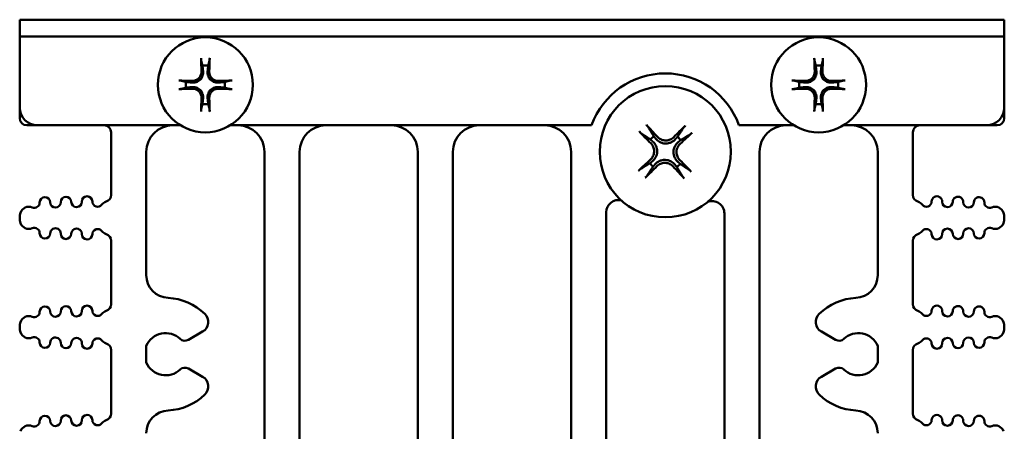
# Model space of a CAD drawing. Header units: inches. Extents: x 1.3 to 23.8, y 0.4 to 18.6.
# Tile 14 of 16: x 9.2 to 12, y 17.5 to 18.6. Entities that reach past the tile are written whole.
import ezdxf

# ---------------------------------------------------------------- set-up
doc = ezdxf.new("R2010")
doc.units = ezdxf.units.IN
doc.header["$LTSCALE"] = 0.8
doc.header["$MEASUREMENT"] = 0
doc.layers.add('Visible (ANSI)', color=7, linetype='Continuous', lineweight=50)

msp = doc.modelspace()

# ---------------------------------------------------------------- linework, layer by layer
at = {"layer": 'Visible (ANSI)'}
for p, q in [((9.1574, 18.6198), (9.2074, 18.6198)), ((9.1574, 18.6198), (9.1574, 18.572)), ((11.9074, 18.6198), (9.2074, 18.6198)), ((11.9074, 18.6198), (11.9574, 18.6198)), ((11.9574, 18.572), (11.9574, 18.6198)), ((9.1574, 18.3698), (9.1574, 18.572)), ((9.2074, 18.572), (9.1574, 18.572)), ((9.1574, 18.572), (9.1574, 18.572)), ((9.2074, 18.572), (11.9074, 18.572)), ((11.9574, 18.572), (11.9074, 18.572)), ((11.9574, 18.572), (11.9574, 18.3698)), ((11.9574, 18.572), (11.9574, 18.572)), ((9.1574, 18.3398), (9.1574, 18.3698)), ((11.9574, 18.3398), (11.9574, 18.3698)), ((9.1774, 18.3198), (9.2074, 18.3198)), ((9.6147, 18.3198), (9.2074, 18.3198)), ((10.7839, 18.3198), (9.7561, 18.3198)), ((11.3587, 18.3198), (11.2029, 18.3198)), ((11.9074, 18.3198), (11.5001, 18.3198)), ((11.9074, 18.3198), (11.9374, 18.3198)), ((9.4174, 18.2998), (9.4174, 18.1221)), ((11.6974, 18.1221), (11.6974, 18.2998)), ((9.5174, 17.8942), (9.5174, 18.2448)), ((9.8534, 18.2448), (9.8534, 15.6548)), ((9.9534, 15.6948), (9.9534, 18.2448)), ((10.2894, 18.2448), (10.2894, 15.6948)), ((10.3894, 15.6948), (10.3894, 18.2448)), ((10.7254, 18.2448), (10.7254, 15.6948)), ((11.2614, 15.6548), (11.2614, 18.2448)), ((11.5974, 18.2448), (11.5974, 17.8942)), ((10.8254, 15.6948), (10.8254, 18.0725)), ((11.1614, 18.0696), (11.1614, 15.6948)), ((9.1574, 18.056), (9.1574, 18.0576)), ((11.9574, 18.056), (11.9574, 18.0576)), ((9.4174, 17.9914), (9.4174, 17.8116)), ((11.6974, 17.8116), (11.6974, 17.9914)), ((9.1574, 17.7454), (9.1574, 17.747)), ((9.6373, 17.7102), (9.6776, 17.7335)), ((11.4372, 17.7335), (11.4775, 17.7102)), ((11.9574, 17.7454), (11.9574, 17.747)), ((9.4174, 17.6809), (9.4174, 17.501)), ((9.5174, 17.6454), (9.5174, 17.6934)), ((11.5974, 17.6934), (11.5974, 17.6454)), ((11.6974, 17.501), (11.6974, 17.6809)), ((9.6776, 17.6053), (9.6373, 17.6285)), ((11.4775, 17.6285), (11.4372, 17.6053))]:
    msp.add_line(p, q, dxfattribs=at)
for centre, radius in [((9.6854, 18.4348), 0.135), ((11.4294, 18.4348), 0.135), ((10.9934, 18.2448), 0.1865)]:
    msp.add_circle(centre, radius, dxfattribs=at)
for centre, radius, start, end in [((9.6854, 18.4348), 0.0553, 81.4296, 98.5704), ((11.4294, 18.4348), 0.0553, 81.4296, 98.5704), ((10.9934, 18.2448), 0.2225, 19.699, 160.301), ((9.6854, 18.4348), 0.0553, 171.4296, 188.5704), ((9.6854, 18.4348), 0.0553, 351.4296, 8.5704), ((11.4294, 18.4348), 0.0553, 171.4296, 188.5704), ((11.4294, 18.4348), 0.0553, 351.4296, 8.5704), ((9.2074, 18.3698), 0.05, 180, 270), ((9.6854, 18.4348), 0.0553, 261.4296, 278.5704), ((11.4294, 18.4348), 0.0553, 261.4296, 278.5704), ((11.9074, 18.3698), 0.05, 270, 0), ((9.1774, 18.3398), 0.02, 180, 270), ((9.3974, 18.2998), 0.02, 0, 90), ((9.5924, 18.2448), 0.075, 90, 180), ((9.7784, 18.2448), 0.075, 0, 90), ((10.0284, 18.2448), 0.075, 90, 180), ((10.2144, 18.2448), 0.075, 0, 90), ((10.4644, 18.2448), 0.075, 90, 180), ((10.6504, 18.2448), 0.075, 0, 90), ((11.3364, 18.2448), 0.075, 90, 180), ((11.5224, 18.2448), 0.075, 0, 90), ((11.7174, 18.2998), 0.02, 90, 180), ((11.9374, 18.3398), 0.02, 270, 0), ((10.9934, 18.2448), 0.0546, 126.9602, 140.7468), ((10.9934, 18.2448), 0.0546, 36.9602, 50.7468), ((10.9934, 18.2448), 0.0546, 216.9602, 230.7468), ((10.9934, 18.2448), 0.0546, 306.9602, 320.7468), ((9.2891, 18.1018), 0.015, 1.1017, 181.1017), ((9.3491, 18.103), 0.015, 1.1017, 181.1017), ((9.3974, 18.1221), 0.02, 287.2568, 0), ((11.7174, 18.1221), 0.02, 180, 252.7432), ((11.7657, 18.103), 0.015, 358.8983, 178.8983), ((11.8257, 18.1018), 0.015, 358.8983, 178.8983), ((9.1834, 18.0633), 0.025, 66.8521, 160.9481), ((9.1991, 18.1001), 0.015, 246.8521, 1.1017), ((9.2291, 18.1006), 0.015, 1.1017, 181.1017), ((9.2591, 18.1012), 0.015, 181.1017, 1.1017), ((9.3191, 18.1024), 0.015, 181.1017, 1.1017), ((9.3791, 18.1035), 0.015, 181.1017, 322.4195), ((9.4108, 18.0791), 0.025, 107.2568, 142.4195), ((10.8604, 18.0725), 0.035, 77.3107, 180), ((11.1264, 18.0696), 0.035, 0, 111.7357), ((11.7041, 18.0791), 0.025, 37.5805, 72.7432), ((11.7358, 18.1035), 0.015, 217.5805, 358.8983), ((11.7957, 18.1024), 0.015, 178.8983, 358.8983), ((11.8557, 18.1012), 0.015, 178.8983, 358.8983), ((11.8857, 18.1006), 0.015, 358.8983, 178.8983), ((11.9157, 18.1001), 0.015, 178.8983, 293.1479), ((11.9314, 18.0633), 0.025, 19.0519, 113.1479), ((9.1999, 18.0576), 0.0425, 160.9481, 180), ((11.9149, 18.0576), 0.0425, 0, 19.0519), ((9.1999, 18.056), 0.0425, 180, 199.0519), ((9.1834, 18.0502), 0.025, 199.0519, 293.1479), ((11.9314, 18.0502), 0.025, 246.8521, 340.9481), ((11.9149, 18.056), 0.0425, 340.9481, 0), ((9.1991, 18.0135), 0.015, 358.8983, 113.1479), ((9.2291, 18.0129), 0.015, 178.8983, 358.8983), ((9.2591, 18.0123), 0.015, 358.8983, 178.8983), ((9.2891, 18.0117), 0.015, 178.8983, 358.8983), ((9.3191, 18.0112), 0.015, 358.8983, 178.8983), ((9.3491, 18.0106), 0.015, 178.8983, 358.8983), ((9.3791, 18.01), 0.015, 37.5805, 178.8983), ((9.4108, 18.0344), 0.025, 217.5805, 252.7432), ((9.3974, 17.9914), 0.02, 0, 72.7432), ((11.7174, 17.9914), 0.02, 107.2568, 180), ((11.7041, 18.0344), 0.025, 287.2568, 322.4195), ((11.7358, 18.01), 0.015, 1.1017, 142.4195), ((11.7657, 18.0106), 0.015, 181.1017, 1.1017), ((11.7957, 18.0112), 0.015, 1.1017, 181.1017), ((11.8257, 18.0117), 0.015, 181.1017, 1.1017), ((11.8557, 18.0123), 0.015, 1.1017, 181.1017), ((11.8857, 18.0129), 0.015, 181.1017, 1.1017), ((11.9157, 18.0135), 0.015, 66.8521, 181.1017), ((9.5824, 17.8942), 0.065, 180, 267.4527), ((11.5324, 17.8942), 0.065, 272.5473, 0), ((9.3974, 17.8116), 0.02, 287.2568, 0), ((9.5724, 17.6694), 0.16, 45.8354, 87.4527), ((11.5424, 17.6694), 0.16, 92.5473, 134.1646), ((11.7174, 17.8116), 0.02, 180, 252.7432), ((9.1991, 17.7895), 0.015, 246.8521, 1.1017), ((9.2291, 17.7901), 0.015, 1.1017, 181.1017), ((9.2591, 17.7907), 0.015, 181.1017, 1.1017), ((9.2891, 17.7912), 0.015, 1.1017, 181.1017), ((9.3191, 17.7918), 0.015, 181.1017, 1.1017), ((9.3491, 17.7924), 0.015, 1.1017, 181.1017), ((9.3791, 17.793), 0.015, 181.1017, 322.4195), ((9.4108, 17.7686), 0.025, 107.2568, 142.4195), ((9.6616, 17.7612), 0.032, 300, 45.8354), ((11.4532, 17.7612), 0.032, 134.1646, 240), ((11.7041, 17.7686), 0.025, 37.5805, 72.7432), ((11.7358, 17.793), 0.015, 217.5805, 358.8983), ((11.7657, 17.7924), 0.015, 358.8983, 178.8983), ((11.7957, 17.7918), 0.015, 178.8983, 358.8983), ((11.8257, 17.7912), 0.015, 358.8983, 178.8983), ((11.8557, 17.7907), 0.015, 178.8983, 358.8983), ((11.8857, 17.7901), 0.015, 358.8983, 178.8983), ((11.9157, 17.7895), 0.015, 178.8983, 293.1479), ((9.1999, 17.747), 0.0425, 160.9481, 180), ((9.1834, 17.7527), 0.025, 66.8521, 160.9481), ((11.9314, 17.7527), 0.025, 19.0519, 113.1479), ((11.9149, 17.747), 0.0425, 0, 19.0519), ((9.1999, 17.7454), 0.0425, 180, 199.0519), ((9.1834, 17.7397), 0.025, 199.0519, 293.1479), ((9.5724, 17.6694), 0.06, 46.6545, 156.4435), ((11.5424, 17.6694), 0.06, 23.5565, 133.3455), ((11.9314, 17.7397), 0.025, 246.8521, 340.9481), ((11.9149, 17.7454), 0.0425, 340.9481, 0), ((9.1991, 17.7029), 0.015, 358.8983, 113.1479), ((9.2291, 17.7023), 0.015, 178.8983, 358.8983), ((9.2591, 17.7018), 0.015, 358.8983, 178.8983), ((9.2891, 17.7012), 0.015, 178.8983, 358.8983), ((9.3191, 17.7006), 0.015, 358.8983, 178.8983), ((9.3491, 17.7), 0.015, 178.8983, 358.8983), ((9.3791, 17.6994), 0.015, 37.5805, 178.8983), ((9.4108, 17.7238), 0.025, 217.5805, 252.7432), ((9.3974, 17.6809), 0.02, 0, 72.7432), ((9.6273, 17.7276), 0.02, 226.6545, 300), ((11.4875, 17.7276), 0.02, 240, 313.3455), ((11.7174, 17.6809), 0.02, 107.2568, 180), ((11.7041, 17.7238), 0.025, 287.2568, 322.4195), ((11.7358, 17.6994), 0.015, 1.1017, 142.4195), ((11.7657, 17.7), 0.015, 181.1017, 1.1017), ((11.7957, 17.7006), 0.015, 1.1017, 181.1017), ((11.8257, 17.7012), 0.015, 181.1017, 1.1017), ((11.8557, 17.7018), 0.015, 1.1017, 181.1017), ((11.8857, 17.7023), 0.015, 181.1017, 1.1017), ((11.9157, 17.7029), 0.015, 66.8521, 181.1017), ((9.5724, 17.6694), 0.06, 203.5565, 313.3455), ((11.5424, 17.6694), 0.06, 226.6545, 336.4435), ((9.6273, 17.6112), 0.02, 60, 133.3455), ((11.4875, 17.6112), 0.02, 46.6545, 120), ((9.6616, 17.5776), 0.032, 314.1646, 60), ((11.4532, 17.5776), 0.032, 120, 225.8354), ((9.5724, 17.6694), 0.16, 272.5473, 314.1646), ((11.5424, 17.6694), 0.16, 225.8354, 267.4527), ((9.3974, 17.501), 0.02, 287.2568, 0), ((9.5824, 17.4446), 0.065, 92.5473, 180), ((11.5324, 17.4446), 0.065, 0, 87.4527), ((11.7174, 17.501), 0.02, 180, 252.7432), ((9.1991, 17.479), 0.015, 246.8521, 1.1017), ((9.2291, 17.4795), 0.015, 1.1017, 181.1017), ((9.2591, 17.4801), 0.015, 181.1017, 1.1017), ((9.2891, 17.4807), 0.015, 1.1017, 181.1017), ((9.3191, 17.4813), 0.015, 181.1017, 1.1017), ((9.3491, 17.4818), 0.015, 1.1017, 181.1017), ((9.3791, 17.4824), 0.015, 181.1017, 322.4195), ((9.4108, 17.458), 0.025, 107.2568, 142.4195), ((11.7041, 17.458), 0.025, 37.5805, 72.7432), ((11.7358, 17.4824), 0.015, 217.5805, 358.8983), ((11.7657, 17.4818), 0.015, 358.8983, 178.8983), ((11.7957, 17.4813), 0.015, 178.8983, 358.8983), ((11.8257, 17.4807), 0.015, 358.8983, 178.8983), ((11.8557, 17.4801), 0.015, 178.8983, 358.8983), ((11.8857, 17.4795), 0.015, 358.8983, 178.8983), ((11.9157, 17.479), 0.015, 178.8983, 293.1479), ((9.1834, 17.4422), 0.025, 66.8521, 160.9481), ((11.9314, 17.4422), 0.025, 19.0519, 113.1479)]:
    msp.add_arc(centre, radius, start, end, dxfattribs=at)
for centre, major_axis, start_param, end_param in [((9.6917, 18.4352), (0.0111, -0.175), 4.261039, 4.4898), ((9.6791, 18.4352), (0.0111, 0.175), 4.934978, 5.163739), ((11.4357, 18.4352), (0.0111, -0.175), 4.261039, 4.4898), ((11.4231, 18.4352), (0.0111, 0.175), 4.934978, 5.163739), ((9.685, 18.4285), (-0.175, 0.0111), 4.934978, 5.163739), ((9.6858, 18.4285), (-0.175, -0.0111), 4.261039, 4.4898), ((11.429, 18.4285), (-0.175, 0.0111), 4.934978, 5.163739), ((11.4298, 18.4285), (-0.175, -0.0111), 4.261039, 4.4898), ((9.685, 18.4411), (0.175, 0.0111), 4.261039, 4.4898), ((9.6917, 18.4344), (-0.0111, -0.175), 4.934978, 5.163739), ((9.6791, 18.4344), (-0.0111, 0.175), 4.261039, 4.4898), ((9.6858, 18.4411), (0.175, -0.0111), 4.934978, 5.163739), ((11.429, 18.4411), (0.175, 0.0111), 4.261039, 4.4898), ((11.4357, 18.4344), (-0.0111, -0.175), 4.934978, 5.163739), ((11.4231, 18.4344), (-0.0111, 0.175), 4.261039, 4.4898), ((11.4298, 18.4411), (0.175, -0.0111), 4.934978, 5.163739), ((10.9862, 18.2385), (-0.1605, 0.1815), 4.905895, 5.104794), ((11.0003, 18.2382), (-0.1676, -0.1749), 4.319984, 4.518883), ((11, 18.2517), (0.1749, -0.1676), 4.319984, 4.518883), ((10.9871, 18.252), (0.1815, 0.1605), 4.905895, 5.104794), ((10.9997, 18.2376), (-0.1815, -0.1605), 4.905895, 5.104794), ((10.9865, 18.2514), (0.1676, 0.1749), 4.319984, 4.518883), ((11.0006, 18.2512), (0.1605, -0.1815), 4.905895, 5.104794), ((10.9868, 18.2379), (-0.1749, 0.1676), 4.319984, 4.518883)]:
    msp.add_ellipse(centre, major_axis=major_axis, ratio=0.087156, start_param=start_param, end_param=end_param, dxfattribs=at)
for points, knots in [([(9.6738, 18.5032), (9.6737, 18.5035), (9.6737, 18.5039), (9.6735, 18.5048), (9.6735, 18.5054), (9.6733, 18.5067), (9.6733, 18.5075), (9.6732, 18.5089), (9.6731, 18.5097), (9.6731, 18.5105), (9.6731, 18.5106), (9.6731, 18.5107)], [0.04854437, 0.04854437, 0.04854437, 0.04854437, 0.05284301, 0.05284301, 0.05810894, 0.05810894, 0.06340254, 0.06340254, 0.06870047, 0.06870047, 0.06955036, 0.06955036, 0.06955036, 0.06955036]), ([(9.6977, 18.5107), (9.6977, 18.5106), (9.6977, 18.5105), (9.6977, 18.5097), (9.6976, 18.5089), (9.6975, 18.5075), (9.6975, 18.5067), (9.6974, 18.5054), (9.6973, 18.5048), (9.6971, 18.5039), (9.6971, 18.5035), (9.697, 18.5032)], [0.0150618, 0.0150618, 0.0150618, 0.0150618, 0.01591169, 0.01591169, 0.02120962, 0.02120962, 0.02650322, 0.02650322, 0.03176915, 0.03176915, 0.03606779, 0.03606779, 0.03606779, 0.03606779]), ([(11.4178, 18.5032), (11.4177, 18.5035), (11.4177, 18.5039), (11.4175, 18.5048), (11.4175, 18.5054), (11.4173, 18.5067), (11.4173, 18.5075), (11.4172, 18.5089), (11.4171, 18.5097), (11.4171, 18.5105), (11.4171, 18.5106), (11.4171, 18.5107)], [0.04854437, 0.04854437, 0.04854437, 0.04854437, 0.05284301, 0.05284301, 0.05810894, 0.05810894, 0.06340254, 0.06340254, 0.06870047, 0.06870047, 0.06955036, 0.06955036, 0.06955036, 0.06955036]), ([(11.4417, 18.5107), (11.4417, 18.5106), (11.4417, 18.5105), (11.4417, 18.5097), (11.4416, 18.5089), (11.4415, 18.5075), (11.4415, 18.5067), (11.4414, 18.5054), (11.4413, 18.5048), (11.4411, 18.5039), (11.4411, 18.5035), (11.441, 18.5032)], [0.0150618, 0.0150618, 0.0150618, 0.0150618, 0.01591169, 0.01591169, 0.02120962, 0.02120962, 0.02650322, 0.02650322, 0.03176915, 0.03176915, 0.03606779, 0.03606779, 0.03606779, 0.03606779]), ([(9.679, 18.4732), (9.6794, 18.4694), (9.6791, 18.4653), (9.6773, 18.4592), (9.6764, 18.4571), (9.674, 18.4531), (9.6726, 18.4512), (9.6691, 18.4477), (9.6672, 18.4462), (9.6631, 18.4439), (9.661, 18.443), (9.6549, 18.4412), (9.6508, 18.4408), (9.647, 18.4413)], [0.3400621, 0.3400621, 0.3400621, 0.3400621, 0.3728415, 0.3728415, 0.3915916, 0.3915916, 0.4103416, 0.4103416, 0.4290917, 0.4290917, 0.4478417, 0.4478417, 0.4806211, 0.4806211, 0.4806211, 0.4806211]), ([(9.6744, 18.4729), (9.6745, 18.4698), (9.674, 18.4664), (9.6718, 18.46), (9.67, 18.457), (9.6658, 18.4522), (9.663, 18.4501), (9.657, 18.4471), (9.6537, 18.4462), (9.6495, 18.4458), (9.6484, 18.4458), (9.6473, 18.4459)], [0, 0, 0, 0, 0.0244853, 0.0244853, 0.0489707, 0.0489707, 0.0733441, 0.0733441, 0.0977174, 0.0977174, 0.1059587, 0.1059587, 0.1059587, 0.1059587]), ([(9.7238, 18.4413), (9.72, 18.4408), (9.7159, 18.4412), (9.7098, 18.443), (9.7077, 18.4439), (9.7036, 18.4462), (9.7017, 18.4477), (9.6983, 18.4512), (9.6968, 18.4531), (9.6945, 18.4571), (9.6935, 18.4592), (9.6917, 18.4653), (9.6914, 18.4694), (9.6918, 18.4732)], [0.3400621, 0.3400621, 0.3400621, 0.3400621, 0.3728415, 0.3728415, 0.3915916, 0.3915916, 0.4103416, 0.4103416, 0.4290917, 0.4290917, 0.4478417, 0.4478417, 0.4806211, 0.4806211, 0.4806211, 0.4806211]), ([(9.7235, 18.4459), (9.7204, 18.4457), (9.717, 18.4462), (9.7106, 18.4484), (9.7076, 18.4502), (9.7028, 18.4545), (9.7006, 18.4572), (9.6976, 18.4632), (9.6968, 18.4666), (9.6964, 18.4707), (9.6964, 18.4718), (9.6965, 18.4729)], [0, 0, 0, 0, 0.0245201, 0.0245201, 0.0490401, 0.0490401, 0.0733788, 0.0733788, 0.0977174, 0.0977174, 0.1059587, 0.1059587, 0.1059587, 0.1059587]), ([(11.423, 18.4732), (11.4234, 18.4694), (11.4231, 18.4653), (11.4213, 18.4592), (11.4204, 18.4571), (11.418, 18.4531), (11.4166, 18.4512), (11.4131, 18.4477), (11.4112, 18.4462), (11.4071, 18.4439), (11.405, 18.443), (11.3989, 18.4412), (11.3948, 18.4408), (11.391, 18.4413)], [0.3400621, 0.3400621, 0.3400621, 0.3400621, 0.3728415, 0.3728415, 0.3915916, 0.3915916, 0.4103416, 0.4103416, 0.4290917, 0.4290917, 0.4478417, 0.4478417, 0.4806211, 0.4806211, 0.4806211, 0.4806211]), ([(11.4184, 18.4729), (11.4185, 18.4698), (11.418, 18.4664), (11.4158, 18.46), (11.414, 18.457), (11.4098, 18.4522), (11.407, 18.4501), (11.401, 18.4471), (11.3977, 18.4462), (11.3935, 18.4458), (11.3924, 18.4458), (11.3913, 18.4459)], [0, 0, 0, 0, 0.0244853, 0.0244853, 0.0489707, 0.0489707, 0.0733441, 0.0733441, 0.0977174, 0.0977174, 0.1059587, 0.1059587, 0.1059587, 0.1059587]), ([(11.4678, 18.4413), (11.464, 18.4408), (11.4599, 18.4412), (11.4538, 18.443), (11.4517, 18.4439), (11.4476, 18.4462), (11.4457, 18.4477), (11.4423, 18.4512), (11.4408, 18.4531), (11.4385, 18.4571), (11.4375, 18.4592), (11.4357, 18.4653), (11.4354, 18.4694), (11.4358, 18.4732)], [0.3400621, 0.3400621, 0.3400621, 0.3400621, 0.3728415, 0.3728415, 0.3915916, 0.3915916, 0.4103416, 0.4103416, 0.4290917, 0.4290917, 0.4478417, 0.4478417, 0.4806211, 0.4806211, 0.4806211, 0.4806211]), ([(11.4675, 18.4459), (11.4644, 18.4457), (11.461, 18.4462), (11.4546, 18.4484), (11.4516, 18.4502), (11.4468, 18.4545), (11.4446, 18.4572), (11.4416, 18.4632), (11.4408, 18.4666), (11.4404, 18.4707), (11.4404, 18.4718), (11.4405, 18.4729)], [0, 0, 0, 0, 0.0245201, 0.0245201, 0.0490401, 0.0490401, 0.0733788, 0.0733788, 0.0977174, 0.0977174, 0.1059587, 0.1059587, 0.1059587, 0.1059587]), ([(9.6095, 18.4471), (9.6096, 18.4471), (9.6097, 18.4471), (9.6105, 18.4471), (9.6113, 18.4471), (9.6127, 18.447), (9.6135, 18.4469), (9.6148, 18.4468), (9.6155, 18.4467), (9.6163, 18.4466), (9.6167, 18.4465), (9.617, 18.4464)], [0.0150618, 0.0150618, 0.0150618, 0.0150618, 0.01591169, 0.01591169, 0.02120962, 0.02120962, 0.02650322, 0.02650322, 0.03176915, 0.03176915, 0.03606779, 0.03606779, 0.03606779, 0.03606779]), ([(9.647, 18.4284), (9.6508, 18.4288), (9.6549, 18.4285), (9.661, 18.4267), (9.6631, 18.4258), (9.6672, 18.4234), (9.6691, 18.422), (9.6726, 18.4185), (9.674, 18.4166), (9.6764, 18.4125), (9.6773, 18.4104), (9.6791, 18.4043), (9.6794, 18.4003), (9.679, 18.3964)], [0.3400621, 0.3400621, 0.3400621, 0.3400621, 0.3728415, 0.3728415, 0.3915916, 0.3915916, 0.4103416, 0.4103416, 0.4290917, 0.4290917, 0.4478417, 0.4478417, 0.4806211, 0.4806211, 0.4806211, 0.4806211]), ([(9.6918, 18.3964), (9.6914, 18.4003), (9.6917, 18.4043), (9.6935, 18.4104), (9.6945, 18.4125), (9.6968, 18.4166), (9.6983, 18.4185), (9.7017, 18.422), (9.7036, 18.4234), (9.7077, 18.4258), (9.7098, 18.4267), (9.7159, 18.4285), (9.72, 18.4288), (9.7238, 18.4284)], [0.3400621, 0.3400621, 0.3400621, 0.3400621, 0.3728415, 0.3728415, 0.3915916, 0.3915916, 0.4103416, 0.4103416, 0.4290917, 0.4290917, 0.4478417, 0.4478417, 0.4806211, 0.4806211, 0.4806211, 0.4806211]), ([(9.7538, 18.4464), (9.7541, 18.4465), (9.7545, 18.4466), (9.7553, 18.4467), (9.756, 18.4468), (9.7573, 18.4469), (9.7581, 18.447), (9.7595, 18.4471), (9.7603, 18.4471), (9.7611, 18.4471), (9.7612, 18.4471), (9.7613, 18.4471)], [0.04854437, 0.04854437, 0.04854437, 0.04854437, 0.05284301, 0.05284301, 0.05810894, 0.05810894, 0.06340254, 0.06340254, 0.06870047, 0.06870047, 0.06955036, 0.06955036, 0.06955036, 0.06955036]), ([(11.3535, 18.4471), (11.3536, 18.4471), (11.3537, 18.4471), (11.3545, 18.4471), (11.3553, 18.4471), (11.3567, 18.447), (11.3575, 18.4469), (11.3588, 18.4468), (11.3595, 18.4467), (11.3603, 18.4466), (11.3607, 18.4465), (11.361, 18.4464)], [0.0150618, 0.0150618, 0.0150618, 0.0150618, 0.01591169, 0.01591169, 0.02120962, 0.02120962, 0.02650322, 0.02650322, 0.03176915, 0.03176915, 0.03606779, 0.03606779, 0.03606779, 0.03606779]), ([(11.391, 18.4284), (11.3948, 18.4288), (11.3989, 18.4285), (11.405, 18.4267), (11.4071, 18.4258), (11.4112, 18.4234), (11.4131, 18.422), (11.4166, 18.4185), (11.418, 18.4166), (11.4204, 18.4125), (11.4213, 18.4104), (11.4231, 18.4043), (11.4234, 18.4003), (11.423, 18.3964)], [0.3400621, 0.3400621, 0.3400621, 0.3400621, 0.3728415, 0.3728415, 0.3915916, 0.3915916, 0.4103416, 0.4103416, 0.4290917, 0.4290917, 0.4478417, 0.4478417, 0.4806211, 0.4806211, 0.4806211, 0.4806211]), ([(11.4358, 18.3964), (11.4354, 18.4003), (11.4357, 18.4043), (11.4375, 18.4104), (11.4385, 18.4125), (11.4408, 18.4166), (11.4423, 18.4185), (11.4457, 18.422), (11.4476, 18.4234), (11.4517, 18.4258), (11.4538, 18.4267), (11.4599, 18.4285), (11.464, 18.4288), (11.4678, 18.4284)], [0.3400621, 0.3400621, 0.3400621, 0.3400621, 0.3728415, 0.3728415, 0.3915916, 0.3915916, 0.4103416, 0.4103416, 0.4290917, 0.4290917, 0.4478417, 0.4478417, 0.4806211, 0.4806211, 0.4806211, 0.4806211]), ([(11.4978, 18.4464), (11.4981, 18.4465), (11.4985, 18.4466), (11.4993, 18.4467), (11.5, 18.4468), (11.5013, 18.4469), (11.5021, 18.447), (11.5035, 18.4471), (11.5043, 18.4471), (11.5051, 18.4471), (11.5052, 18.4471), (11.5053, 18.4471)], [0.04854437, 0.04854437, 0.04854437, 0.04854437, 0.05284301, 0.05284301, 0.05810894, 0.05810894, 0.06340254, 0.06340254, 0.06870047, 0.06870047, 0.06955036, 0.06955036, 0.06955036, 0.06955036]), ([(9.617, 18.4232), (9.6167, 18.4232), (9.6163, 18.4231), (9.6155, 18.423), (9.6148, 18.4229), (9.6135, 18.4227), (9.6127, 18.4227), (9.6113, 18.4226), (9.6105, 18.4226), (9.6097, 18.4225), (9.6096, 18.4225), (9.6095, 18.4225)], [0.04854437, 0.04854437, 0.04854437, 0.04854437, 0.05284301, 0.05284301, 0.05810894, 0.05810894, 0.06340254, 0.06340254, 0.06870047, 0.06870047, 0.06955036, 0.06955036, 0.06955036, 0.06955036]), ([(9.6473, 18.4238), (9.6504, 18.4239), (9.6539, 18.4235), (9.6602, 18.4212), (9.6632, 18.4194), (9.668, 18.4152), (9.6702, 18.4124), (9.6732, 18.4064), (9.674, 18.4031), (9.6744, 18.3989), (9.6744, 18.3978), (9.6744, 18.3967)], [0, 0, 0, 0, 0.0245201, 0.0245201, 0.0490401, 0.0490401, 0.0733788, 0.0733788, 0.0977174, 0.0977174, 0.1059587, 0.1059587, 0.1059587, 0.1059587]), ([(9.6965, 18.3967), (9.6963, 18.3999), (9.6968, 18.4033), (9.699, 18.4097), (9.7008, 18.4126), (9.7051, 18.4174), (9.7078, 18.4196), (9.7138, 18.4226), (9.7171, 18.4235), (9.7213, 18.4238), (9.7224, 18.4238), (9.7235, 18.4238)], [0, 0, 0, 0, 0.0245201, 0.0245201, 0.0490401, 0.0490401, 0.0733788, 0.0733788, 0.0977174, 0.0977174, 0.1059587, 0.1059587, 0.1059587, 0.1059587]), ([(9.7613, 18.4225), (9.7612, 18.4225), (9.7611, 18.4225), (9.7603, 18.4226), (9.7595, 18.4226), (9.7581, 18.4227), (9.7573, 18.4227), (9.756, 18.4229), (9.7553, 18.423), (9.7545, 18.4231), (9.7541, 18.4232), (9.7538, 18.4232)], [0.0150618, 0.0150618, 0.0150618, 0.0150618, 0.01591169, 0.01591169, 0.02120962, 0.02120962, 0.02650322, 0.02650322, 0.03176915, 0.03176915, 0.03606779, 0.03606779, 0.03606779, 0.03606779]), ([(11.361, 18.4232), (11.3607, 18.4232), (11.3603, 18.4231), (11.3595, 18.423), (11.3588, 18.4229), (11.3575, 18.4227), (11.3567, 18.4227), (11.3553, 18.4226), (11.3545, 18.4226), (11.3537, 18.4225), (11.3536, 18.4225), (11.3535, 18.4225)], [0.04854437, 0.04854437, 0.04854437, 0.04854437, 0.05284301, 0.05284301, 0.05810894, 0.05810894, 0.06340254, 0.06340254, 0.06870047, 0.06870047, 0.06955036, 0.06955036, 0.06955036, 0.06955036]), ([(11.3913, 18.4238), (11.3944, 18.4239), (11.3979, 18.4235), (11.4042, 18.4212), (11.4072, 18.4194), (11.412, 18.4152), (11.4142, 18.4124), (11.4172, 18.4064), (11.418, 18.4031), (11.4184, 18.3989), (11.4184, 18.3978), (11.4184, 18.3967)], [0, 0, 0, 0, 0.0245201, 0.0245201, 0.0490401, 0.0490401, 0.0733788, 0.0733788, 0.0977174, 0.0977174, 0.1059587, 0.1059587, 0.1059587, 0.1059587]), ([(11.4405, 18.3967), (11.4403, 18.3999), (11.4408, 18.4033), (11.443, 18.4097), (11.4448, 18.4126), (11.4491, 18.4174), (11.4518, 18.4196), (11.4578, 18.4226), (11.4611, 18.4235), (11.4653, 18.4238), (11.4664, 18.4238), (11.4675, 18.4238)], [0, 0, 0, 0, 0.0245201, 0.0245201, 0.0490401, 0.0490401, 0.0733788, 0.0733788, 0.0977174, 0.0977174, 0.1059587, 0.1059587, 0.1059587, 0.1059587]), ([(11.5053, 18.4225), (11.5052, 18.4225), (11.5051, 18.4225), (11.5043, 18.4226), (11.5035, 18.4226), (11.5021, 18.4227), (11.5013, 18.4227), (11.5, 18.4229), (11.4993, 18.423), (11.4985, 18.4231), (11.4981, 18.4232), (11.4978, 18.4232)], [0.0150618, 0.0150618, 0.0150618, 0.0150618, 0.01591169, 0.01591169, 0.02120962, 0.02120962, 0.02650322, 0.02650322, 0.03176915, 0.03176915, 0.03606779, 0.03606779, 0.03606779, 0.03606779]), ([(9.6731, 18.3589), (9.6731, 18.3591), (9.6731, 18.3592), (9.6731, 18.3599), (9.6732, 18.3607), (9.6733, 18.3621), (9.6733, 18.3629), (9.6735, 18.3642), (9.6735, 18.3649), (9.6737, 18.3658), (9.6737, 18.3661), (9.6738, 18.3664)], [0.0150618, 0.0150618, 0.0150618, 0.0150618, 0.01591169, 0.01591169, 0.02120962, 0.02120962, 0.02650322, 0.02650322, 0.03176915, 0.03176915, 0.03606779, 0.03606779, 0.03606779, 0.03606779]), ([(9.697, 18.3664), (9.6971, 18.3661), (9.6971, 18.3658), (9.6973, 18.3649), (9.6974, 18.3642), (9.6975, 18.3629), (9.6975, 18.3621), (9.6976, 18.3607), (9.6977, 18.3599), (9.6977, 18.3592), (9.6977, 18.3591), (9.6977, 18.3589)], [0.04854437, 0.04854437, 0.04854437, 0.04854437, 0.05284301, 0.05284301, 0.05810894, 0.05810894, 0.06340254, 0.06340254, 0.06870047, 0.06870047, 0.06955036, 0.06955036, 0.06955036, 0.06955036]), ([(11.4171, 18.3589), (11.4171, 18.3591), (11.4171, 18.3592), (11.4171, 18.3599), (11.4172, 18.3607), (11.4173, 18.3621), (11.4173, 18.3629), (11.4175, 18.3642), (11.4175, 18.3649), (11.4177, 18.3658), (11.4177, 18.3661), (11.4178, 18.3664)], [0.0150618, 0.0150618, 0.0150618, 0.0150618, 0.01591169, 0.01591169, 0.02120962, 0.02120962, 0.02650322, 0.02650322, 0.03176915, 0.03176915, 0.03606779, 0.03606779, 0.03606779, 0.03606779]), ([(11.441, 18.3664), (11.4411, 18.3661), (11.4411, 18.3658), (11.4413, 18.3649), (11.4414, 18.3642), (11.4415, 18.3629), (11.4415, 18.3621), (11.4416, 18.3607), (11.4417, 18.3599), (11.4417, 18.3592), (11.4417, 18.3591), (11.4417, 18.3589)], [0.04854437, 0.04854437, 0.04854437, 0.04854437, 0.05284301, 0.05284301, 0.05810894, 0.05810894, 0.06340254, 0.06340254, 0.06870047, 0.06870047, 0.06955036, 0.06955036, 0.06955036, 0.06955036]), ([(10.9395, 18.3208), (10.9395, 18.3208), (10.9395, 18.3208), (10.94, 18.3203), (10.9406, 18.3196), (10.9416, 18.3185), (10.9422, 18.3178), (10.9431, 18.3167), (10.9436, 18.3161), (10.9442, 18.3153), (10.9444, 18.3149), (10.9446, 18.3147)], [0.01759685, 0.01759685, 0.01759685, 0.01759685, 0.01762601, 0.01762601, 0.02349917, 0.02349917, 0.02936729, 0.02936729, 0.03519954, 0.03519954, 0.03995567, 0.03995567, 0.03995567, 0.03995567]), ([(11.045, 18.3127), (11.0452, 18.3129), (11.0454, 18.3133), (11.046, 18.314), (11.0465, 18.3146), (11.0475, 18.3157), (11.0481, 18.3163), (11.0492, 18.3174), (11.0498, 18.3181), (11.0503, 18.3186), (11.0503, 18.3186), (11.0503, 18.3186)], [0.05376772, 0.05376772, 0.05376772, 0.05376772, 0.05852386, 0.05852386, 0.06435611, 0.06435611, 0.07022423, 0.07022423, 0.07609738, 0.07609738, 0.07612654, 0.07612654, 0.07612654, 0.07612654]), ([(10.9256, 18.2964), (10.9253, 18.2966), (10.925, 18.2968), (10.9242, 18.2975), (10.9236, 18.298), (10.9226, 18.2989), (10.9219, 18.2995), (10.9208, 18.3006), (10.9201, 18.3012), (10.9196, 18.3017), (10.9196, 18.3017), (10.9196, 18.3017)], [0.05376772, 0.05376772, 0.05376772, 0.05376772, 0.05852386, 0.05852386, 0.06435611, 0.06435611, 0.07022423, 0.07022423, 0.07609738, 0.07609738, 0.07612654, 0.07612654, 0.07612654, 0.07612654]), ([(11.0176, 18.2862), (11.0148, 18.2834), (11.0113, 18.2809), (11.0036, 18.2776), (10.9993, 18.2767), (10.9913, 18.2766), (10.9871, 18.2773), (10.9792, 18.2803), (10.9756, 18.2826), (10.9721, 18.2858), (10.9715, 18.2865), (10.9709, 18.2871)], [0, 0, 0, 0, 0.030458, 0.030458, 0.060916, 0.060916, 0.0912553, 0.0912553, 0.1215946, 0.1215946, 0.1282974, 0.1282974, 0.1282974, 0.1282974]), ([(11.0694, 18.2987), (11.0694, 18.2987), (11.0694, 18.2987), (11.0689, 18.2982), (11.0682, 18.2976), (11.067, 18.2966), (11.0664, 18.296), (11.0653, 18.2951), (11.0647, 18.2946), (11.0639, 18.2941), (11.0635, 18.2938), (11.0633, 18.2937)], [0.01759685, 0.01759685, 0.01759685, 0.01759685, 0.01762601, 0.01762601, 0.02349917, 0.02349917, 0.02936729, 0.02936729, 0.03519954, 0.03519954, 0.03995567, 0.03995567, 0.03995567, 0.03995567]), ([(10.9521, 18.269), (10.9548, 18.2662), (10.9573, 18.2627), (10.9606, 18.255), (10.9615, 18.2507), (10.9617, 18.2428), (10.961, 18.2385), (10.958, 18.2306), (10.9557, 18.227), (10.9524, 18.2235), (10.9518, 18.2229), (10.9511, 18.2223)], [0, 0, 0, 0, 0.030458, 0.030458, 0.060916, 0.060916, 0.0912553, 0.0912553, 0.1215946, 0.1215946, 0.1282974, 0.1282974, 0.1282974, 0.1282974]), ([(10.957, 18.2742), (10.9608, 18.271), (10.964, 18.2668), (10.9676, 18.2596), (10.9685, 18.2569), (10.9699, 18.2513), (10.9702, 18.2483), (10.9701, 18.2422), (10.9696, 18.2393), (10.9681, 18.2337), (10.967, 18.2311), (10.9632, 18.224), (10.9597, 18.22), (10.9559, 18.2169)], [0.4461869, 0.4461869, 0.4461869, 0.4461869, 0.4884014, 0.4884014, 0.5115829, 0.5115829, 0.5347643, 0.5347643, 0.5579458, 0.5579458, 0.5811273, 0.5811273, 0.6233417, 0.6233417, 0.6233417, 0.6233417]), ([(11.0228, 18.2812), (11.0195, 18.2775), (11.0154, 18.2742), (11.0082, 18.2707), (11.0055, 18.2697), (10.9998, 18.2684), (10.9969, 18.268), (10.9908, 18.2682), (10.9879, 18.2686), (10.9823, 18.2701), (10.9797, 18.2712), (10.9726, 18.2751), (10.9686, 18.2785), (10.9655, 18.2823)], [0.4461869, 0.4461869, 0.4461869, 0.4461869, 0.4884014, 0.4884014, 0.5115829, 0.5115829, 0.5347643, 0.5347643, 0.5579458, 0.5579458, 0.5811273, 0.5811273, 0.6233417, 0.6233417, 0.6233417, 0.6233417]), ([(11.0298, 18.2154), (11.026, 18.2187), (11.0228, 18.2228), (11.0192, 18.23), (11.0183, 18.2327), (11.017, 18.2384), (11.0166, 18.2413), (11.0167, 18.2474), (11.0172, 18.2503), (11.0187, 18.2559), (11.0198, 18.2586), (11.0236, 18.2656), (11.0271, 18.2696), (11.0309, 18.2727)], [0.4461869, 0.4461869, 0.4461869, 0.4461869, 0.4884014, 0.4884014, 0.5115829, 0.5115829, 0.5347643, 0.5347643, 0.5579458, 0.5579458, 0.5811273, 0.5811273, 0.6233417, 0.6233417, 0.6233417, 0.6233417]), ([(11.0348, 18.2206), (11.032, 18.2234), (11.0295, 18.2269), (11.0262, 18.2347), (11.0253, 18.2389), (11.0251, 18.2469), (11.0258, 18.2511), (11.0288, 18.259), (11.0312, 18.2626), (11.0344, 18.2661), (11.035, 18.2667), (11.0357, 18.2673)], [0, 0, 0, 0, 0.030458, 0.030458, 0.060916, 0.060916, 0.0912553, 0.0912553, 0.1215946, 0.1215946, 0.1282974, 0.1282974, 0.1282974, 0.1282974]), ([(10.964, 18.2085), (10.9673, 18.2122), (10.9714, 18.2154), (10.9786, 18.219), (10.9813, 18.22), (10.987, 18.2213), (10.9899, 18.2216), (10.996, 18.2215), (10.9989, 18.221), (11.0045, 18.2195), (11.0071, 18.2184), (11.0142, 18.2146), (11.0182, 18.2112), (11.0213, 18.2073)], [0.4461869, 0.4461869, 0.4461869, 0.4461869, 0.4884014, 0.4884014, 0.5115829, 0.5115829, 0.5347643, 0.5347643, 0.5579458, 0.5579458, 0.5811273, 0.5811273, 0.6233417, 0.6233417, 0.6233417, 0.6233417]), ([(10.9692, 18.2035), (10.972, 18.2063), (10.9755, 18.2087), (10.9832, 18.2121), (10.9875, 18.2129), (10.9955, 18.2131), (10.9997, 18.2124), (11.0076, 18.2094), (11.0112, 18.2071), (11.0147, 18.2038), (11.0153, 18.2032), (11.0159, 18.2025)], [0, 0, 0, 0, 0.030458, 0.030458, 0.060916, 0.060916, 0.0912553, 0.0912553, 0.1215946, 0.1215946, 0.1282974, 0.1282974, 0.1282974, 0.1282974]), ([(10.9174, 18.1909), (10.9174, 18.1909), (10.9174, 18.1909), (10.9179, 18.1914), (10.9186, 18.192), (10.9198, 18.193), (10.9205, 18.1936), (10.9216, 18.1945), (10.9222, 18.195), (10.9229, 18.1956), (10.9233, 18.1958), (10.9235, 18.196)], [0.01759685, 0.01759685, 0.01759685, 0.01759685, 0.01762601, 0.01762601, 0.02349917, 0.02349917, 0.02936729, 0.02936729, 0.03519954, 0.03519954, 0.03995567, 0.03995567, 0.03995567, 0.03995567]), ([(10.9418, 18.177), (10.9416, 18.1767), (10.9414, 18.1764), (10.9408, 18.1756), (10.9403, 18.175), (10.9393, 18.174), (10.9387, 18.1733), (10.9376, 18.1722), (10.937, 18.1716), (10.9365, 18.1711), (10.9365, 18.1711), (10.9365, 18.1711)], [0.05376772, 0.05376772, 0.05376772, 0.05376772, 0.05852386, 0.05852386, 0.06435611, 0.06435611, 0.07022423, 0.07022423, 0.07609738, 0.07609738, 0.07612654, 0.07612654, 0.07612654, 0.07612654]), ([(11.0473, 18.1688), (11.0473, 18.1688), (11.0473, 18.1688), (11.0468, 18.1694), (11.0462, 18.17), (11.0452, 18.1712), (11.0446, 18.1719), (11.0437, 18.173), (11.0432, 18.1736), (11.0426, 18.1744), (11.0424, 18.1747), (11.0423, 18.175)], [0.01759685, 0.01759685, 0.01759685, 0.01759685, 0.01762601, 0.01762601, 0.02349917, 0.02349917, 0.02936729, 0.02936729, 0.03519954, 0.03519954, 0.03995567, 0.03995567, 0.03995567, 0.03995567]), ([(11.0613, 18.1932), (11.0615, 18.193), (11.0618, 18.1928), (11.0626, 18.1922), (11.0632, 18.1917), (11.0642, 18.1907), (11.0649, 18.1901), (11.066, 18.1891), (11.0667, 18.1884), (11.0672, 18.1879), (11.0672, 18.1879), (11.0672, 18.1879)], [0.05376772, 0.05376772, 0.05376772, 0.05376772, 0.05852386, 0.05852386, 0.06435611, 0.06435611, 0.07022423, 0.07022423, 0.07609738, 0.07609738, 0.07612654, 0.07612654, 0.07612654, 0.07612654])]:
    msp.add_open_spline(points, degree=3, knots=knots, dxfattribs=at)
for points, weights in [([(9.6738, 18.5032), (9.6757, 18.4956), (9.6772, 18.4895)], [1.00192407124, 1.00731929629, 1]), ([(9.6772, 18.4895), (9.6782, 18.4799), (9.679, 18.4732)], [1, 1.20089099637, 1.39845709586]), ([(9.6918, 18.4732), (9.6926, 18.4799), (9.6936, 18.4895)], [1.39845709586, 1.20089099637, 1]), ([(9.6936, 18.4895), (9.6951, 18.4956), (9.697, 18.5032)], [1, 1.00731929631, 1.00192407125]), ([(11.4178, 18.5032), (11.4197, 18.4956), (11.4212, 18.4895)], [1.00192407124, 1.00731929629, 1]), ([(11.4212, 18.4895), (11.4222, 18.4799), (11.423, 18.4732)], [1, 1.20089099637, 1.39845709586]), ([(11.4358, 18.4732), (11.4366, 18.4799), (11.4376, 18.4895)], [1.39845709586, 1.20089099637, 1]), ([(11.4376, 18.4895), (11.4391, 18.4956), (11.441, 18.5032)], [1, 1.00731929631, 1.00192407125]), ([(9.6308, 18.4431), (9.6246, 18.4445), (9.617, 18.4464)], [1, 1.00731929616, 1.00192407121]), ([(9.617, 18.4232), (9.6246, 18.4251), (9.6308, 18.4266)], [1.00192407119, 1.00731929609, 1]), ([(9.647, 18.4413), (9.6403, 18.442), (9.6308, 18.4431)], [1.39845709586, 1.20089099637, 1]), ([(9.6308, 18.4266), (9.6403, 18.4276), (9.647, 18.4284)], [1, 1.20089099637, 1.39845709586]), ([(9.74, 18.4431), (9.7305, 18.442), (9.7238, 18.4413)], [1, 1.20089099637, 1.39845709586]), ([(9.7238, 18.4284), (9.7305, 18.4276), (9.74, 18.4266)], [1.39845709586, 1.20089099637, 1]), ([(9.7538, 18.4464), (9.7462, 18.4445), (9.74, 18.4431)], [1.00192407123, 1.00731929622, 1]), ([(9.74, 18.4266), (9.7462, 18.4251), (9.7538, 18.4232)], [1, 1.00731929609, 1.00192407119]), ([(11.3748, 18.4431), (11.3686, 18.4445), (11.361, 18.4464)], [1, 1.00731929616, 1.00192407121]), ([(11.361, 18.4232), (11.3686, 18.4251), (11.3748, 18.4266)], [1.00192407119, 1.00731929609, 1]), ([(11.391, 18.4413), (11.3843, 18.442), (11.3748, 18.4431)], [1.39845709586, 1.20089099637, 1]), ([(11.3748, 18.4266), (11.3843, 18.4276), (11.391, 18.4284)], [1, 1.20089099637, 1.39845709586]), ([(11.484, 18.4431), (11.4745, 18.442), (11.4678, 18.4413)], [1, 1.20089099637, 1.39845709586]), ([(11.4678, 18.4284), (11.4745, 18.4276), (11.484, 18.4266)], [1.39845709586, 1.20089099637, 1]), ([(11.4978, 18.4464), (11.4902, 18.4445), (11.484, 18.4431)], [1.00192407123, 1.00731929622, 1]), ([(11.484, 18.4266), (11.4902, 18.4251), (11.4978, 18.4232)], [1, 1.00731929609, 1.00192407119]), ([(9.679, 18.3964), (9.6782, 18.3897), (9.6772, 18.3802)], [1.39845709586, 1.20089099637, 1]), ([(9.6936, 18.3802), (9.6926, 18.3897), (9.6918, 18.3964)], [1, 1.20089099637, 1.39845709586]), ([(11.423, 18.3964), (11.4222, 18.3897), (11.4212, 18.3802)], [1.39845709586, 1.20089099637, 1]), ([(11.4376, 18.3802), (11.4366, 18.3897), (11.4358, 18.3964)], [1, 1.20089099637, 1.39845709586]), ([(9.6772, 18.3802), (9.6757, 18.3741), (9.6738, 18.3664)], [1, 1.00731929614, 1.00192407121]), ([(9.697, 18.3664), (9.6951, 18.3741), (9.6936, 18.3802)], [1.0019240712, 1.00731929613, 1]), ([(11.4212, 18.3802), (11.4197, 18.3741), (11.4178, 18.3664)], [1, 1.00731929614, 1.00192407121]), ([(11.441, 18.3664), (11.4391, 18.3741), (11.4376, 18.3802)], [1.0019240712, 1.00731929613, 1]), ([(10.9605, 18.2885), (10.9543, 18.2988), (10.9446, 18.3147)], [1, 1.02592339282, 1.00320831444]), ([(11.045, 18.3127), (11.0347, 18.2971), (11.028, 18.2871)], [1.00320831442, 1.02592339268, 1]), ([(10.9256, 18.2964), (10.9411, 18.2861), (10.9511, 18.2794)], [1.00320831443, 1.02592339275, 1]), ([(10.9655, 18.2823), (10.9632, 18.2852), (10.9605, 18.2885)], [1.16294215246, 1.08169453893, 1]), ([(11.028, 18.2871), (11.0252, 18.2839), (11.0228, 18.2812)], [1, 1.08169453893, 1.16294215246]), ([(11.0371, 18.2777), (11.0473, 18.284), (11.0633, 18.2937)], [1, 1.02592339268, 1.00320831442]), ([(10.9511, 18.2794), (10.9543, 18.2766), (10.957, 18.2742)], [1, 1.08169453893, 1.16294215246]), ([(11.0309, 18.2727), (11.0338, 18.275), (11.0371, 18.2777)], [1.16294215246, 1.08169453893, 1]), ([(10.9497, 18.212), (10.9395, 18.2057), (10.9235, 18.196)], [1, 1.02592339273, 1.00320831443]), ([(10.9418, 18.177), (10.9521, 18.1925), (10.9588, 18.2025)], [1.00320831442, 1.02592339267, 1]), ([(10.9559, 18.2169), (10.9531, 18.2146), (10.9497, 18.212)], [1.16294215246, 1.08169453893, 1]), ([(10.9588, 18.2025), (10.9616, 18.2057), (10.964, 18.2085)], [1, 1.08169453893, 1.16294215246]), ([(11.0213, 18.2073), (11.0236, 18.2045), (11.0263, 18.2012)], [1.16294215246, 1.08169453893, 1]), ([(11.0263, 18.2012), (11.0325, 18.1909), (11.0423, 18.175)], [1, 1.02592339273, 1.00320831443]), ([(11.0357, 18.2102), (11.0325, 18.213), (11.0298, 18.2154)], [1, 1.08169453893, 1.16294215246]), ([(11.0613, 18.1932), (11.0457, 18.2036), (11.0357, 18.2102)], [1.00320831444, 1.02592339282, 1])]:
    msp.add_rational_spline(points, weights, degree=2, dxfattribs=at)

doc.saveas('drawing.dxf')
